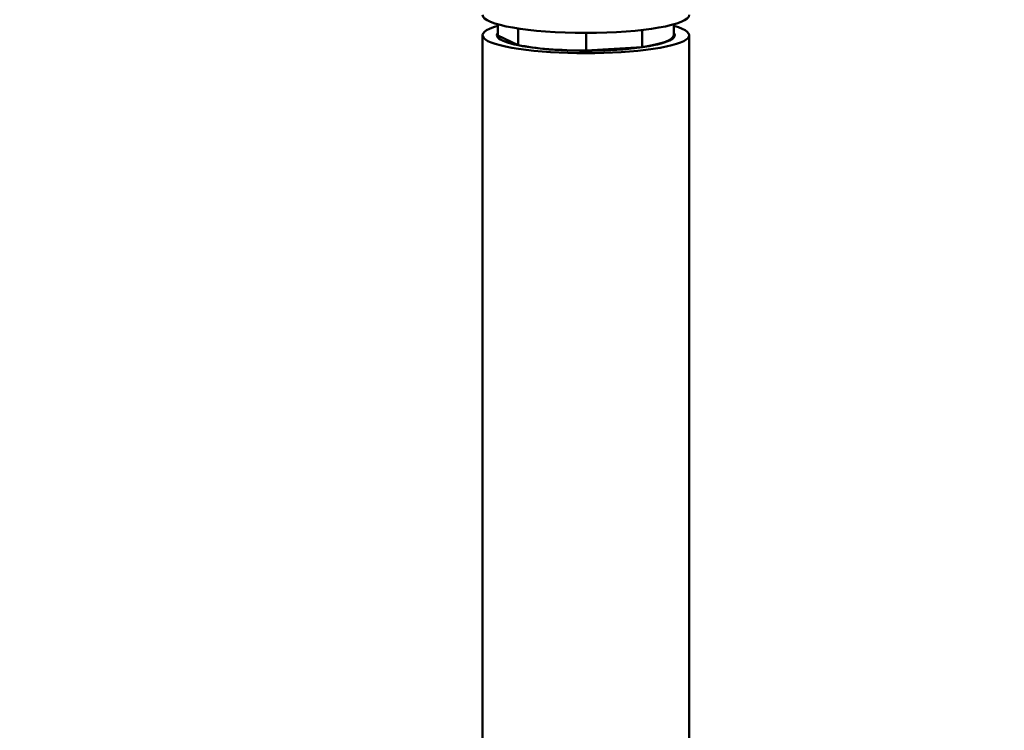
# Model space of a CAD drawing. Header units: millimetres. Extents: x 814 to 3201, y 212 to 4576.
# Tile 16 of 69: x 1638 to 1685, y 1787 to 1822. Entities that reach past the tile are written whole.
import ezdxf

# ---------------------------------------------------------------- set-up
doc = ezdxf.new("R2010")
doc.units = ezdxf.units.MM
doc.header["$LTSCALE"] = 18
doc.layers.add('Widoczne (ISO)', color=7, linetype='Continuous', lineweight=50)

msp = doc.modelspace()

# ---------------------------------------------------------------- linework, layer by layer
at = {"layer": 'Widoczne (ISO)'}
for p, q in [((1660.918, 1821.606), (1660.918, 1821.075)), ((1660.918, 1821.606), (1660.918, 1821.079)), ((1669.418, 1821.606), (1669.418, 1821.079)), ((1660.168, 1761.99), (1660.168, 1821.079)), ((1660.918, 1821.075), (1661.901, 1820.607)), ((1661.901, 1820.607), (1661.901, 1821.406)), ((1665.187, 1821.195), (1665.187, 1820.341)), ((1667.886, 1820.511), (1667.886, 1821.335)), ((1670.168, 1761.99), (1670.168, 1821.079)), ((1661.418, 1820.713), (1661.418, 1820.837)), ((1661.423, 1820.834), (1661.423, 1820.712)), ((1662.405, 1820.506), (1662.405, 1820.518)), ((1662.489, 1820.506), (1662.489, 1820.494)), ((1665.187, 1820.341), (1667.886, 1820.511)), ((1667.425, 1820.443), (1667.425, 1820.482)), ((1668.918, 1820.713), (1668.918, 1820.731)), ((1666.03, 1820.347), (1666.03, 1820.394))]:
    msp.add_line(p, q, dxfattribs=at)
msp.add_circle((1665.168, 1836.748), 75, dxfattribs=at)
for centre, major_axis, start_param, end_param in [((1665.168, 1822.063), (5, 0), 3.141593, 6.283185), ((1665.168, 1821.079), (-5, 0), 5.728374, 9.979589), ((1665.168, 1821.079), (-4.3, 0), 6.130539, 9.577425), ((1665.168, 1821.079), (-4.25, 0), 0, 0.004365), ((1665.168, 1821.079), (4.25, 0), 5.406156, 6.283185), ((1665.168, 1821.079), (-4.25, 0), 0.693767, 1.575161)]:
    msp.add_ellipse(centre, major_axis=major_axis, ratio=0.173648, start_param=start_param, end_param=end_param, dxfattribs=at)

doc.saveas('drawing.dxf')
